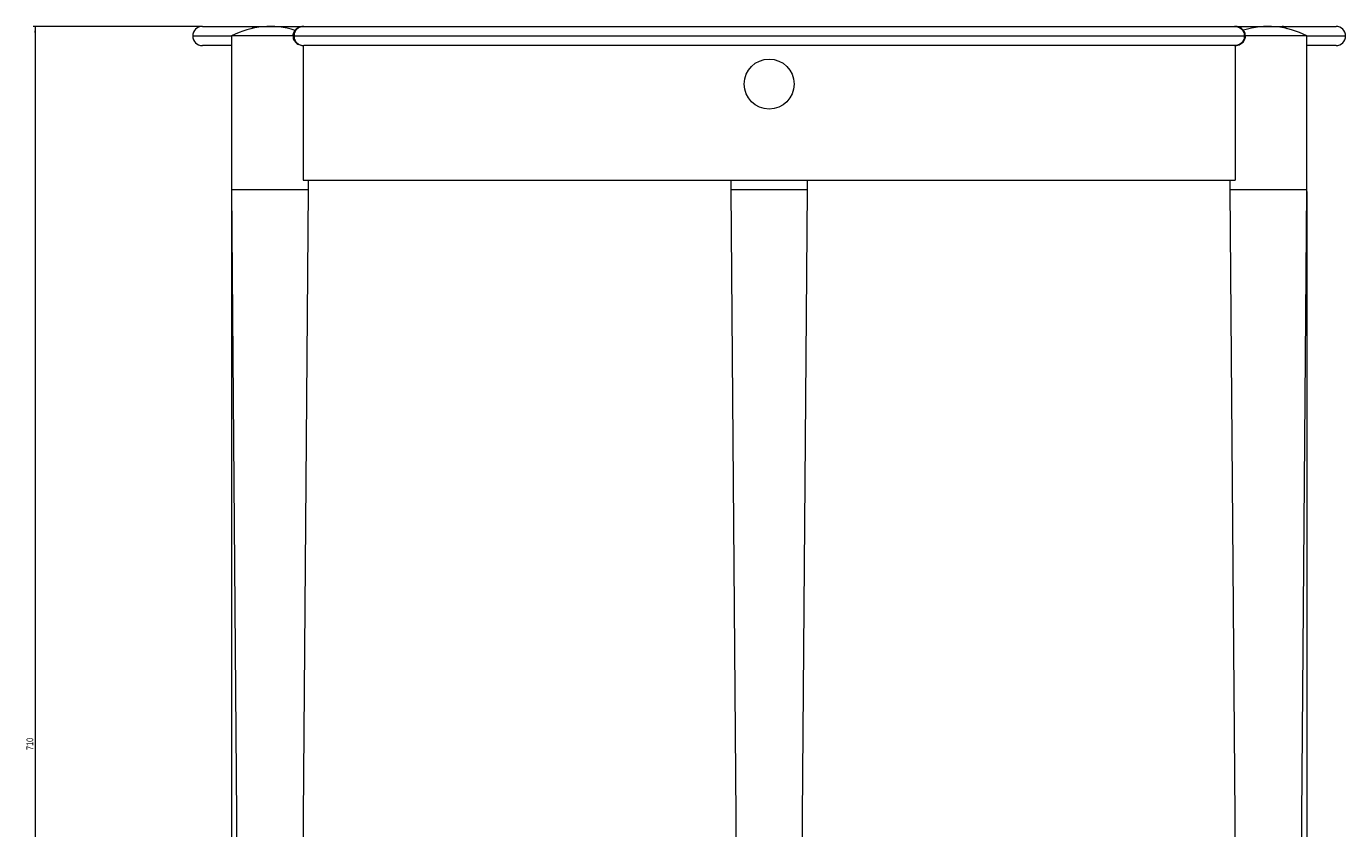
# Model space of a CAD drawing. Header units: millimetres. Extents: x 1464 to 3827, y 1266 to 4911.
# Tile 3 of 5: x 1603 to 2290, y 3090 to 3508. Entities that reach past the tile are written whole.
import ezdxf

# ---------------------------------------------------------------- set-up
doc = ezdxf.new("R2010")
doc.units = ezdxf.units.MM
doc.styles.add('SLDTEXTSTYLE0', font='TXT', dxfattribs={"width": 0.75})
doc.dimstyles.new('SLDDIMSTYLE0', dxfattribs={"dimtxt": 3.5, "dimasz": 3.302, "dimexe": 0, "dimexo": 0.0625, "dimgap": 0.875, "dimtad": 1, "dimrnd": 1e-09, "dimzin": 12, "dimdsep": 46, "dimtxsty": 'SLDTEXTSTYLE0', "dimsah": 1, "dimcen": 0.09, "dimadec": 0, "dimazin": 3, "dimtfac": 1, "dimtofl": 0, "dimtmove": 0, "dimatfit": 3, "dimfxl": 0, "dimfrac": 2, "dimtolj": 1, "dimtzin": 12, "dimarcsym": 0})

# ---------------------------------------------------------------- blocks, each defined once
blk = doc.blocks.new('_D')
at = {"color": 7, "linetype": 'Continuous', "lineweight": 0}
for p, q in [((1693.86, 3507.56), (1606.86, 3507.56)), ((1607.86, 3507.56), (1607.86, 2797.56)), ((1716.06, 2797.56), (1606.86, 2797.56))]:
    blk.add_line(p, q, dxfattribs=at)
for points in [[(1607.86, 3507.56), (1607.35, 3504.26), (1608.36, 3504.26)], [(1607.86, 2797.56), (1608.36, 2800.87), (1607.35, 2800.87)]]:
    blk.add_solid(points, dxfattribs=at)
at = {"color": 7, "linetype": 'Continuous', "lineweight": 0, "insert": (1603.34, 3130.95), "char_height": 3.5, "attachment_point": 1, "rotation": 90, "style": 'SLDTEXTSTYLE0'}
blk.add_mtext('710', dxfattribs=at)
blk = doc.blocks.new('_D_1')
at = {"color": 7, "linetype": 'Continuous', "lineweight": 0}
for p, q in [((1710.05, 3421.56), (1710.05, 2672.56)), ((2269.66, 3421.56), (2269.66, 2672.56)), ((1710.05, 2673.56), (2269.66, 2673.56))]:
    blk.add_line(p, q, dxfattribs=at)
for points in [[(1710.05, 2673.56), (1713.35, 2673.06), (1713.35, 2674.07)], [(2269.66, 2673.56), (2266.36, 2674.07), (2266.36, 2673.06)]]:
    blk.add_solid(points, dxfattribs=at)
at = {"color": 7, "linetype": 'Continuous', "lineweight": 0, "char_height": 3.5, "attachment_point": 1, "style": 'SLDTEXTSTYLE0'}
for s, insert in [('%%c', (2002.65, 2678.08)), ('559,61', (2007.93, 2678.13))]:
    blk.add_mtext(s, dxfattribs=dict(at, insert=insert))

msp = doc.modelspace()

# ---------------------------------------------------------------- linework, layer by layer
at = {"color": 8, "linetype": 'Continuous', "lineweight": 15}
for p, q in [((1689.855, 3502.565), (1710.047, 3502.565)), ((1742.016, 3502.565), (1742.543, 3502.565)), ((2237.167, 3502.565), (2237.694, 3502.565)), ((2269.66, 3502.565), (2289.855, 3502.565)), ((1712.727, 3422.565), (1710.047, 3422.565)), ((1750.047, 3422.565), (1712.727, 3422.565)), ((2009.854, 3422.565), (1969.854, 3422.565)), ((2266.98, 3422.565), (2229.66, 3422.565)), ((2269.66, 3422.565), (2266.98, 3422.565))]:
    msp.add_line(p, q, dxfattribs=at)
at = {"color": 7, "linetype": 'Continuous', "lineweight": 15}
for p, q in [((1694.855, 3507.565), (1722.893, 3507.565)), ((1710.047, 3502.565), (1710.047, 3422.565)), ((1712.727, 3502.565), (1710.047, 3502.565)), ((1742.11, 3502.565), (1712.727, 3502.565)), ((1722.893, 3507.565), (1747.789, 3507.565)), ((1742.543, 3502.565), (2237.167, 3502.565)), ((1747.667, 3507.565), (2232.043, 3507.565)), ((2231.989, 3507.565), (2256.817, 3507.565)), ((2266.98, 3502.565), (2237.586, 3502.565)), ((2256.817, 3507.565), (2284.855, 3507.565)), ((2269.66, 3502.565), (2266.98, 3502.565)), ((2269.66, 3422.565), (2269.66, 3502.565)), ((1710.047, 3497.565), (1694.855, 3497.565)), ((1747.264, 3497.565), (1747.264, 3427.565)), ((1747.264, 3497.565), (1747.667, 3497.565)), ((2232.043, 3497.565), (1747.667, 3497.565)), ((2232.444, 3497.565), (2232.444, 3427.565)), ((2284.855, 3497.565), (2269.66, 3497.565)), ((1747.264, 3427.565), (2232.444, 3427.565)), ((1750.047, 3422.565), (1750.047, 3427.565)), ((1969.854, 3427.565), (1969.854, 3422.565)), ((2009.854, 3422.565), (2009.854, 3427.565)), ((2229.66, 3427.565), (2229.66, 3422.565)), ((1710.047, 3422.565), (1715.031, 2799.565)), ((1745.063, 2799.565), (1750.047, 3422.565)), ((1969.854, 3422.565), (1974.838, 2799.565)), ((2004.87, 2799.565), (2009.854, 3422.565)), ((2229.66, 3422.565), (2234.644, 2799.565)), ((2264.676, 2799.565), (2269.66, 3422.565))]:
    msp.add_line(p, q, dxfattribs=at)
msp.add_circle((1989.854, 3477.565), 13, dxfattribs=at)
for centre, radius, start, end in [((1694.855, 3502.565), 5, 90, 180), ((1694.855, 3502.565), 5, 180, 270), ((1730.047, 3465.065), 42.5, 72.108921, 118.072487), ((2249.66, 3465.065), 42.5, 61.927513, 107.809401), ((2284.855, 3502.565), 5, 0, 90), ((2284.855, 3502.565), 5, 270, 0)]:
    msp.add_arc(centre, radius, start, end, dxfattribs=at)
at = {"color": 8, "linetype": 'Continuous', "lineweight": 15}
for points, knots in [([(1720.582, 3506.428), (1720.861, 3506.713), (1721.333, 3507.197), (1722.146, 3507.493), (1722.637, 3507.565), (1722.89, 3507.565), (1722.893, 3507.565)], [0, 0, 0, 0, 0.4120132, 0.6989575, 0.9958836, 1, 1, 1, 1]), ([(1722.893, 3507.565), (1722.893, 3507.565), (1722.862, 3507.564), (1722.829, 3507.46), (1722.835, 3506.925), (1722.836, 3506.777)], [0, 0, 0, 0, 0.0051136, 0.725453, 1, 1, 1, 1]), ([(2256.817, 3507.565), (2256.817, 3507.565), (2256.848, 3507.564), (2256.88, 3507.465), (2256.875, 3506.94), (2256.874, 3506.802)], [0, 0, 0, 0, 0.00519756, 0.73736359, 1, 1, 1, 1]), ([(2259.285, 3506.29), (2258.957, 3506.629), (2258.436, 3507.168), (2257.565, 3507.494), (2257.073, 3507.565), (2256.82, 3507.565), (2256.817, 3507.565)], [0, 0, 0, 0, 0.4528501, 0.7198655, 0.9961695, 1, 1, 1, 1])]:
    msp.add_open_spline(points, degree=3, knots=knots, dxfattribs=at)
at = {"color": 7, "linetype": 'Continuous', "lineweight": 15}
for points, knots in [([(1747.667, 3507.565), (1747.328, 3507.549), (1746.501, 3507.51), (1745.293, 3507.159), (1744.139, 3506.537), (1743.23, 3505.74), (1742.54, 3504.788), (1742.141, 3503.724), (1741.969, 3502.954), (1742.019, 3502.571), (1742.02, 3502.561)], [0, 0, 0, 0, 0.1215923, 0.2964175, 0.4459664, 0.5886481, 0.7266724, 0.8618361, 0.9961444, 1, 1, 1, 1]), ([(1742.059, 3502.565), (1742.052, 3502.344), (1742.032, 3501.738), (1742.337, 3500.794), (1742.884, 3499.814), (1743.646, 3498.988), (1744.588, 3498.318), (1745.705, 3497.831), (1746.759, 3497.595), (1747.429, 3497.573), (1747.667, 3497.565)], [0, 0, 0, 0, 0.0789482, 0.2164108, 0.3478607, 0.4797434, 0.6157483, 0.7596266, 0.9144713, 1, 1, 1, 1]), ([(1747.667, 3507.565), (1747.662, 3507.565), (1747.324, 3507.565), (1746.661, 3507.498), (1745.415, 3507.128), (1744.131, 3506.315), (1743.131, 3505.021), (1742.623, 3503.754), (1742.568, 3502.933), (1742.543, 3502.565)], [0, 0, 0, 0, 0.0017892, 0.1308496, 0.2555713, 0.499756, 0.6952759, 0.8632834, 1, 1, 1, 1]), ([(1742.543, 3502.565), (1742.568, 3502.197), (1742.623, 3501.376), (1743.131, 3500.109), (1744.131, 3498.815), (1745.415, 3498.002), (1746.661, 3497.632), (1747.324, 3497.565), (1747.662, 3497.565), (1747.667, 3497.565)], [0, 0, 0, 0, 0.1367166, 0.3047241, 0.500244, 0.7444287, 0.8691504, 0.9982108, 1, 1, 1, 1]), ([(2237.651, 3502.565), (2237.658, 3502.786), (2237.678, 3503.392), (2237.373, 3504.336), (2236.826, 3505.316), (2236.064, 3506.142), (2235.122, 3506.812), (2234.006, 3507.299), (2232.951, 3507.535), (2232.282, 3507.557), (2232.043, 3507.565)], [0, 0, 0, 0, 0.0789265, 0.2163923, 0.3478454, 0.4797311, 0.6157393, 0.759621, 0.9144693, 1, 1, 1, 1]), ([(2232.043, 3507.565), (2232.048, 3507.565), (2232.386, 3507.565), (2233.049, 3507.498), (2234.295, 3507.128), (2235.579, 3506.315), (2236.58, 3505.021), (2237.087, 3503.754), (2237.142, 3502.933), (2237.167, 3502.565)], [0, 0, 0, 0, 0.0017892, 0.1308496, 0.2555713, 0.499756, 0.6952759, 0.8632834, 1, 1, 1, 1]), ([(2232.043, 3497.565), (2232.382, 3497.581), (2233.209, 3497.62), (2234.417, 3497.971), (2235.571, 3498.593), (2236.48, 3499.39), (2237.17, 3500.342), (2237.57, 3501.406), (2237.741, 3502.177), (2237.691, 3502.56), (2237.689, 3502.572)], [0, 0, 0, 0, 0.1215512, 0.2963174, 0.4458158, 0.5884493, 0.726427, 0.8615451, 0.995808, 1, 1, 1, 1]), ([(2237.167, 3502.565), (2237.142, 3502.197), (2237.087, 3501.376), (2236.58, 3500.109), (2235.579, 3498.815), (2234.295, 3498.002), (2233.049, 3497.632), (2232.386, 3497.565), (2232.048, 3497.565), (2232.043, 3497.565)], [0, 0, 0, 0, 0.1367166, 0.3047241, 0.500244, 0.7444287, 0.8691504, 0.9982108, 1, 1, 1, 1])]:
    msp.add_open_spline(points, degree=3, knots=knots, dxfattribs=at)

# ---------------------------------------------------------------- dimensions: what is measured, and where the dimension line sits
at = {"color": 7, "linetype": 'Continuous', "lineweight": 0}
dim = msp.add_linear_dim(base=(1607.855, 2797.565), p1=(1694.855, 3507.565), p2=(1717.064, 2797.565), angle=90, dimstyle='SLDDIMSTYLE0', dxfattribs=at)
dim.commit()
dim.dimension.update_dxf_attribs({"geometry": '_D', "text_midpoint": (1607.855, 3134.831), "dimtype": 160})
dim = msp.add_linear_dim(base=(2269.66, 2673.565), p1=(1710.047, 3422.565), p2=(2269.66, 3422.565), angle=0, text='%%c<>', dimstyle='SLDDIMSTYLE0', dxfattribs=at)
dim.commit()
dim.dimension.update_dxf_attribs({"geometry": '_D_1', "text_midpoint": (2012.4, 2673.565), "dimtype": 160})

doc.saveas('drawing.dxf')
